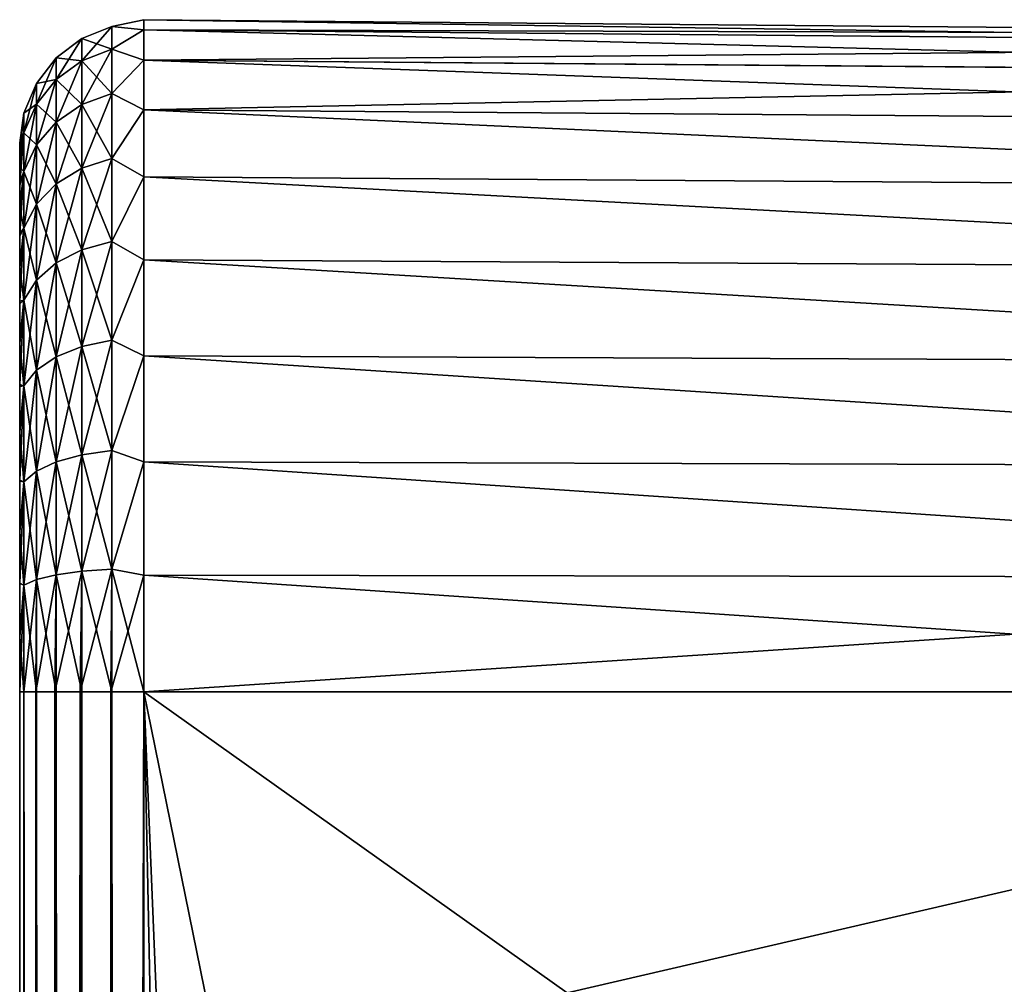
# Model space of a CAD drawing. Header units: metres. Extents: x 59 to 132, y -85 to 85.
# Tile 34 of 35: x 120 to 126, y 74 to 80. Entities that reach past the tile are written whole.
import ezdxf

# ---------------------------------------------------------------- set-up
doc = ezdxf.new("R2010")
doc.units = ezdxf.units.M
doc.layers.add('solid_21424500', color=7, linetype='CONTINUOUS')

msp = doc.modelspace()

# ---------------------------------------------------------------- linework, layer by layer
at = {"layer": 'solid_21424500'}
for points in [[(120.379295, 79.98307, 0.369086), (120.56192, 80.056808, 0.375918), (120.56192, 80.056808, -0.375918)], [(120.379303, 79.847427, 1.094688), (120.56192, 80.056808, 0.375918), (120.379295, 79.98307, 0.369086)], [(120.379295, 79.98307, -0.369086), (120.56192, 80.056808, -0.375918), (120.56192, 79.918655, -1.114953)], [(120.379295, 79.98307, 0.369086), (120.56192, 80.056808, -0.375918), (120.379295, 79.98307, -0.369086)], [(120.379303, 79.847427, 1.094688), (120.56192, 79.918655, 1.114953), (120.56192, 80.056808, 0.375918)], [(120.56192, 80.056808, -0.375918), (120.756546, 80.098122), (120.756546, 80.035843, -0.711723)], [(120.56192, 80.056808, 0.375918), (120.756546, 80.035843, 0.711723), (120.756546, 80.098122)], [(120.56192, 80.056808, -0.375918), (120.56192, 80.056808, 0.375918), (120.756546, 80.098122)], [(120.56192, 79.918655, -1.114953), (120.56192, 80.056808, -0.375918), (120.756546, 80.035843, -0.711723)], [(120.56192, 80.056808, 0.375918), (120.56192, 79.918655, 1.114953), (120.756546, 80.035843, 0.711723)], [(131.256332, 79.94558, -0.69598), (120.756546, 80.035843, -0.711723), (120.756546, 80.098122)], [(131.256546, 80.006485), (120.756546, 80.098122), (120.756546, 80.035843, 0.711723)], [(131.256546, 80.006485), (131.256332, 79.94558, -0.69598), (120.756546, 80.098122)], [(120.379295, 79.98307, -0.369086), (120.222267, 79.86451, -0.3581), (120.222267, 79.86451, 0.3581)], [(120.379295, 79.98307, -0.369086), (120.379303, 79.847427, -1.094688), (120.222267, 79.86451, -0.3581)], [(120.379295, 79.98307, 0.369086), (120.222267, 79.86451, 0.3581), (120.222267, 79.73291, 1.062104)], [(120.379295, 79.98307, 0.369086), (120.379295, 79.98307, -0.369086), (120.222267, 79.86451, 0.3581)], [(120.379303, 79.847427, 1.094688), (120.379295, 79.98307, 0.369086), (120.222267, 79.73291, 1.062104)], [(120.379295, 79.98307, -0.369086), (120.56192, 79.918655, -1.114953), (120.379303, 79.847427, -1.094688)], [(120.56192, 79.918655, -1.114953), (120.756546, 80.035843, -0.711723), (120.756546, 79.850937, -1.401732)], [(120.56192, 79.918655, 1.114953), (120.756546, 79.850937, 1.401732), (120.756546, 80.035843, 0.711723)], [(131.256332, 79.94558, -0.69598), (120.756546, 79.850937, -1.401732), (120.756546, 80.035843, -0.711723)], [(131.255768, 79.764915, 1.370188), (120.756546, 80.035843, 0.711723), (120.756546, 79.850937, 1.401732)], [(131.256332, 79.945633, 0.695678), (131.256546, 80.006485), (120.756546, 80.035843, 0.711723)], [(131.255768, 79.764915, 1.370188), (131.256332, 79.945633, 0.695678), (120.756546, 80.035843, 0.711723)], [(131.256332, 79.94558, -0.69598), (131.255768, 79.764771, -1.370587), (120.756546, 79.850937, -1.401732)], [(120.222267, 79.86451, -0.3581), (120.101669, 79.70932, -0.343719), (120.101669, 79.70932, 0.343719)], [(120.222267, 79.86451, -0.3581), (120.222267, 79.73291, -1.062104), (120.101669, 79.70932, -0.343719)], [(120.222267, 79.86451, 0.3581), (120.101669, 79.70932, 0.343719), (120.101669, 79.583, 1.019451)], [(120.222267, 79.86451, 0.3581), (120.222267, 79.86451, -0.3581), (120.101669, 79.70932, 0.343719)], [(120.222267, 79.73291, 1.062104), (120.222267, 79.86451, 0.3581), (120.101669, 79.583, 1.019451)], [(120.379303, 79.847427, -1.094688), (120.222267, 79.73291, -1.062104), (120.222267, 79.86451, -0.3581)], [(120.379303, 79.580772, 1.783012), (120.56192, 79.647057, 1.81602), (120.56192, 79.918655, 1.114953)], [(120.379303, 79.580772, 1.783012), (120.56192, 79.918655, 1.114953), (120.379303, 79.847427, 1.094688)], [(120.379303, 79.847427, -1.094688), (120.56192, 79.918655, -1.114953), (120.56192, 79.647057, -1.81602)], [(120.56192, 79.647057, -1.81602), (120.56192, 79.918655, -1.114953), (120.756546, 79.850937, -1.401732)], [(120.56192, 79.918655, 1.114953), (120.56192, 79.647057, 1.81602), (120.756546, 79.850937, 1.401732)], [(120.379303, 79.847427, -1.094688), (120.379303, 79.580772, -1.783012), (120.222267, 79.73291, -1.062104)], [(120.379303, 79.847427, 1.094688), (120.222267, 79.73291, 1.062104), (120.222267, 79.47419, 1.72994)], [(120.379303, 79.580772, 1.783012), (120.379303, 79.847427, 1.094688), (120.222267, 79.47419, 1.72994)], [(120.379303, 79.847427, -1.094688), (120.56192, 79.647057, -1.81602), (120.379303, 79.580772, -1.783012)], [(120.56192, 79.647057, -1.81602), (120.756546, 79.850937, -1.401732), (120.756546, 79.549057, -2.049092)], [(120.56192, 79.647057, 1.81602), (120.756546, 79.549057, 2.049092), (120.756546, 79.850937, 1.401732)], [(131.255768, 79.764771, -1.370587), (120.756546, 79.549057, -2.049092), (120.756546, 79.850937, -1.401732)], [(131.254883, 79.469856, 2.003036), (120.756546, 79.850937, 1.401732), (120.756546, 79.549057, 2.049092)], [(131.254883, 79.469856, 2.003036), (131.255768, 79.764915, 1.370188), (120.756546, 79.850937, 1.401732)], [(131.255768, 79.764771, -1.370587), (131.254883, 79.469673, -2.003352), (120.756546, 79.549057, -2.049092)], [(120.101669, 79.70932, -0.343719), (120.025841, 79.528198, -0.326936), (120.025841, 79.528198, 0.326936)], [(120.101669, 79.70932, -0.343719), (120.101669, 79.583, -1.019451), (120.025841, 79.528198, -0.326936)], [(120.101669, 79.70932, 0.343719), (120.025841, 79.528198, 0.326936), (120.025841, 79.408051, 0.969674)], [(120.101669, 79.70932, 0.343719), (120.101669, 79.70932, -0.343719), (120.025841, 79.528198, 0.326936)], [(120.101669, 79.583, 1.019451), (120.101669, 79.70932, 0.343719), (120.025841, 79.408051, 0.969674)], [(120.222267, 79.73291, -1.062104), (120.101669, 79.583, -1.019451), (120.101669, 79.70932, -0.343719)], [(120.222267, 79.73291, -1.062104), (120.222267, 79.47419, -1.72994), (120.101669, 79.583, -1.019451)], [(120.222267, 79.73291, 1.062104), (120.101669, 79.583, 1.019451), (120.101669, 79.334671, 1.660468)], [(120.222267, 79.47419, 1.72994), (120.222267, 79.73291, 1.062104), (120.101669, 79.334671, 1.660468)], [(120.379303, 79.580772, -1.783012), (120.222267, 79.47419, -1.72994), (120.222267, 79.73291, -1.062104)], [(120.379303, 79.192177, 2.410617), (120.56192, 79.251266, 2.455244), (120.56192, 79.647057, 1.81602)], [(120.379303, 79.192177, 2.410617), (120.56192, 79.647057, 1.81602), (120.379303, 79.580772, 1.783012)], [(120.379303, 79.580772, -1.783012), (120.56192, 79.647057, -1.81602), (120.56192, 79.251266, -2.455244)], [(120.56192, 79.251266, -2.455244), (120.56192, 79.647057, -1.81602), (120.756546, 79.549057, -2.049092)], [(120.56192, 79.647057, 1.81602), (120.56192, 79.251266, 2.455244), (120.756546, 79.549057, 2.049092)], [(120.101669, 79.583, -1.019451), (120.025841, 79.408051, -0.969674), (120.025841, 79.528198, -0.326936)], [(120.101669, 79.583, -1.019451), (120.101669, 79.334671, -1.660468), (120.025841, 79.408051, -0.969674)], [(120.101669, 79.583, 1.019451), (120.025841, 79.408051, 0.969674), (120.025841, 79.171844, 1.579392)], [(120.101669, 79.334671, 1.660468), (120.101669, 79.583, 1.019451), (120.025841, 79.171844, 1.579392)], [(120.222267, 79.47419, -1.72994), (120.101669, 79.334671, -1.660468), (120.101669, 79.583, -1.019451)], [(120.379303, 79.580772, -1.783012), (120.379303, 79.192177, -2.410617), (120.222267, 79.47419, -1.72994)], [(120.379303, 79.580772, 1.783012), (120.222267, 79.47419, 1.72994), (120.222267, 79.09716, 2.338864)], [(120.379303, 79.192177, 2.410617), (120.379303, 79.580772, 1.783012), (120.222267, 79.09716, 2.338864)], [(120.379303, 79.580772, -1.783012), (120.56192, 79.251266, -2.455244), (120.379303, 79.192177, -2.410617)], [(120.025841, 79.528198, -0.326936), (120, 79.330544, -0.341697), (120, 79.347672, -0.013452)], [(120.025841, 79.528198, -0.326936), (120.025841, 79.408051, -0.969674), (120, 79.330544, -0.341697)], [(120.025841, 79.528198, 0.326936), (120, 79.347672, -0.013452), (120, 79.333176, 0.314881)], [(120.025841, 79.528198, 0.326936), (120.025841, 79.528198, -0.326936), (120, 79.347672, -0.013452)], [(120.025841, 79.528198, 0.326936), (120, 79.333176, 0.314881), (120, 79.286743, 0.636982)], [(120.025841, 79.408051, 0.969674), (120.025841, 79.528198, 0.326936), (120, 79.286743, 0.636982)], [(120.56192, 79.251266, -2.455244), (120.756546, 79.549057, -2.049092), (120.756546, 79.139351, -2.634209)], [(120.56192, 79.251266, 2.455244), (120.756546, 79.139351, 2.634209), (120.756546, 79.549057, 2.049092)], [(131.253799, 79.069412, -2.575047), (120.756546, 79.139351, -2.634209), (120.756546, 79.549057, -2.049092)], [(131.254883, 79.469673, -2.003352), (131.253799, 79.069412, -2.575047), (120.756546, 79.549057, -2.049092)], [(131.253799, 79.069489, 2.574951), (120.756546, 79.549057, 2.049092), (120.756546, 79.139351, 2.634209)], [(131.253799, 79.069489, 2.574951), (131.254883, 79.469856, 2.003036), (120.756546, 79.549057, 2.049092)], [(120.222267, 79.47419, -1.72994), (120.222267, 79.09716, -2.338864), (120.101669, 79.334671, -1.660468)], [(120.222267, 79.47419, 1.72994), (120.101669, 79.334671, 1.660468), (120.101669, 78.972778, 2.244939)], [(120.222267, 79.09716, 2.338864), (120.222267, 79.47419, 1.72994), (120.101669, 78.972778, 2.244939)], [(120.379303, 79.192177, -2.410617), (120.222267, 79.09716, -2.338864), (120.222267, 79.47419, -1.72994)], [(120.025841, 79.408051, -0.969674), (120, 79.199699, -0.983362), (120, 79.281418, -0.663603)], [(120.025841, 79.408051, -0.969674), (120.025841, 79.171844, -1.579392), (120, 79.199699, -0.983362)], [(120.025841, 79.408051, -0.969674), (120, 79.281418, -0.663603), (120, 79.330544, -0.341697)], [(120.025841, 79.408051, 0.969674), (120, 79.286743, 0.636982), (120, 79.20787, 0.956933)], [(120.025841, 79.408051, 0.969674), (120, 79.20787, 0.956933), (120, 79.098877, 1.267323)], [(120.025841, 79.171844, 1.579392), (120.025841, 79.408051, 0.969674), (120, 79.098877, 1.267323)], [(120.101669, 79.334671, -1.660468), (120.025841, 79.171844, -1.579392), (120.025841, 79.408051, -0.969674)], [(120, 79.333176, 0.314881), (120, 79.347672, -0.013452), (120, 79.330544, -0.341697)], [(120, 79.286743, 0.636982), (120, 79.333176, 0.314881), (120, 79.330544, -0.341697)], [(120, 79.286743, 0.636982), (120, 79.330544, -0.341697), (120, 79.281418, -0.663603)], [(120.101669, 79.334671, -1.660468), (120.101669, 78.972778, -2.244939), (120.025841, 79.171844, -1.579392)], [(120.101669, 79.334671, 1.660468), (120.025841, 79.171844, 1.579392), (120.025841, 78.827629, 2.135325)], [(120.101669, 78.972778, 2.244939), (120.101669, 79.334671, 1.660468), (120.025841, 78.827629, 2.135325)], [(120.222267, 79.09716, -2.338864), (120.101669, 78.972778, -2.244939), (120.101669, 79.334671, -1.660468)], [(120, 79.20787, 0.956933), (120, 79.286743, 0.636982), (120, 79.281418, -0.663603)], [(120, 79.20787, 0.956933), (120, 79.281418, -0.663603), (120, 79.199699, -0.983362)], [(120, 79.098877, 1.267323), (120, 79.20787, 0.956933), (120, 79.199699, -0.983362)], [(120.379303, 78.69487, 2.956132), (120.561928, 78.744759, 3.010858), (120.56192, 79.251266, 2.455244)], [(120.379303, 78.69487, 2.956132), (120.56192, 79.251266, 2.455244), (120.379303, 79.192177, 2.410617)], [(120.379303, 79.192177, -2.410617), (120.56192, 79.251266, -2.455244), (120.561928, 78.744759, -3.010858)], [(120.561928, 78.744759, -3.010858), (120.56192, 79.251266, -2.455244), (120.756546, 79.139351, -2.634209)], [(120.56192, 79.251266, 2.455244), (120.561928, 78.744759, 3.010858), (120.756546, 79.139351, 2.634209)], [(120, 79.098877, 1.267323), (120, 79.199699, -0.983362), (120, 79.088142, -1.293052)], [(120.025841, 79.171844, -1.579392), (120, 79.088142, -1.293052), (120, 79.199699, -0.983362)], [(120.025841, 79.171844, -1.579392), (120, 78.94838, -1.586286), (120, 79.088142, -1.293052)], [(120.025841, 79.171844, -1.579392), (120.025841, 78.827629, -2.135325), (120, 78.94838, -1.586286)], [(120.025841, 79.171844, 1.579392), (120, 79.098877, 1.267323), (120, 78.961075, 1.562281)], [(120.025841, 79.171844, 1.579392), (120, 78.961075, 1.562281), (120, 78.793144, 1.845487)], [(120.025841, 78.827629, 2.135325), (120.025841, 79.171844, 1.579392), (120, 78.793144, 1.845487)], [(120.101669, 78.972778, -2.244939), (120.025841, 78.827629, -2.135325), (120.025841, 79.171844, -1.579392)], [(120.379303, 79.192177, -2.410617), (120.379303, 78.69487, -2.956132), (120.222267, 79.09716, -2.338864)], [(120.379303, 79.192177, 2.410617), (120.222267, 79.09716, 2.338864), (120.222267, 78.614655, 2.868142)], [(120.379303, 78.69487, 2.956132), (120.379303, 79.192177, 2.410617), (120.222267, 78.614655, 2.868142)], [(120.379303, 79.192177, -2.410617), (120.561928, 78.744759, -3.010858), (120.379303, 78.69487, -2.956132)], [(120, 78.961075, 1.562281), (120, 79.098877, 1.267323), (120, 79.088142, -1.293052)], [(120, 78.961075, 1.562281), (120, 79.088142, -1.293052), (120, 78.94838, -1.586286)], [(120.222267, 79.09716, -2.338864), (120.222267, 78.614655, -2.868142), (120.101669, 78.972778, -2.244939)], [(120.222267, 79.09716, 2.338864), (120.101669, 78.972778, 2.244939), (120.101677, 78.509659, 2.752961)], [(120.222267, 78.614655, 2.868142), (120.222267, 79.09716, 2.338864), (120.101677, 78.509659, 2.752961)], [(120.379303, 78.69487, -2.956132), (120.222267, 78.614655, -2.868142), (120.222267, 79.09716, -2.338864)], [(120.561928, 78.744759, -3.010858), (120.756546, 79.139351, -2.634209), (120.756546, 78.634232, -3.139335)], [(120.561928, 78.744759, 3.010858), (120.756546, 78.634232, 3.139335), (120.756546, 79.139351, 2.634209)], [(131.252655, 78.575859, -3.068738), (120.756546, 78.634232, -3.139335), (120.756546, 79.139351, -2.634209)], [(131.253799, 79.069412, -2.575047), (131.252655, 78.575859, -3.068738), (120.756546, 79.139351, -2.634209)], [(131.252655, 78.575829, 3.068769), (120.756546, 79.139351, 2.634209), (120.756546, 78.634232, 3.139335)], [(131.252655, 78.575829, 3.068769), (131.253799, 79.069489, 2.574951), (120.756546, 79.139351, 2.634209)], [(120, 78.793144, 1.845487), (120, 78.961075, 1.562281), (120, 78.94838, -1.586286)], [(120.101669, 78.972778, -2.244939), (120.101677, 78.509659, -2.752961), (120.025841, 78.827629, -2.135325)], [(120.101669, 78.972778, 2.244939), (120.025841, 78.827629, 2.135325), (120.025841, 78.387115, 2.618542)], [(120.101677, 78.509659, 2.752961), (120.101669, 78.972778, 2.244939), (120.025841, 78.387115, 2.618542)], [(120.222267, 78.614655, -2.868142), (120.101677, 78.509659, -2.752961), (120.101669, 78.972778, -2.244939)], [(120, 78.793144, 1.845487), (120, 78.94838, -1.586286), (120, 78.7789, -1.866874)], [(120.025841, 78.827629, -2.135325), (120, 78.7789, -1.866874), (120, 78.94838, -1.586286)], [(120.025841, 78.827629, -2.135325), (120, 78.584129, -2.128826), (120, 78.7789, -1.866874)], [(120.025841, 78.827629, -2.135325), (120.025841, 78.387115, -2.618542), (120, 78.584129, -2.128826)], [(120.025841, 78.827629, 2.135325), (120, 78.793144, 1.845487), (120, 78.59919, 2.110478)], [(120.025841, 78.827629, 2.135325), (120, 78.59919, 2.110478), (120, 78.381058, 2.353385)], [(120.025841, 78.387115, 2.618542), (120.025841, 78.827629, 2.135325), (120, 78.381058, 2.353385)], [(120, 78.59919, 2.110478), (120, 78.793144, 1.845487), (120, 78.7789, -1.866874)], [(120.101677, 78.509659, -2.752961), (120.025841, 78.387115, -2.618542), (120.025841, 78.827629, -2.135325)], [(120, 78.59919, 2.110478), (120, 78.7789, -1.866874), (120, 78.584129, -2.128826)], [(120.379303, 78.105797, 3.40098), (120.561928, 78.144783, 3.46394), (120.561928, 78.744759, 3.010858)], [(120.379303, 78.105797, 3.40098), (120.561928, 78.744759, 3.010858), (120.379303, 78.69487, 2.956132)], [(120.379303, 78.69487, -2.956132), (120.561928, 78.744759, -3.010858), (120.561928, 78.144783, -3.46394)], [(120.561928, 78.144783, -3.46394), (120.561928, 78.744759, -3.010858), (120.756546, 78.634232, -3.139335)], [(120.561928, 78.744759, 3.010858), (120.561928, 78.144783, 3.46394), (120.756546, 78.634232, 3.139335)], [(120.379303, 78.69487, -2.956132), (120.379303, 78.105797, -3.40098), (120.222267, 78.614655, -2.868142)], [(120.379303, 78.69487, 2.956132), (120.222267, 78.614655, 2.868142), (120.222267, 78.043121, 3.299748)], [(120.379303, 78.105797, 3.40098), (120.379303, 78.69487, 2.956132), (120.222267, 78.043121, 3.299748)], [(120.379303, 78.69487, -2.956132), (120.561928, 78.144783, -3.46394), (120.379303, 78.105797, -3.40098)], [(120.222267, 78.614655, -2.868142), (120.222267, 78.043121, -3.299748), (120.101677, 78.509659, -2.752961)], [(120.222267, 78.614655, 2.868142), (120.101677, 78.509659, 2.752961), (120.101677, 77.961067, 3.167234)], [(120.222267, 78.043121, 3.299748), (120.222267, 78.614655, 2.868142), (120.101677, 77.961067, 3.167234)], [(120.379303, 78.105797, -3.40098), (120.222267, 78.043121, -3.299748), (120.222267, 78.614655, -2.868142)], [(120.561928, 78.144783, -3.46394), (120.756546, 78.634232, -3.139335), (120.756546, 78.049011, -3.549102)], [(120.561928, 78.144783, 3.46394), (120.756546, 78.049011, 3.549102), (120.756546, 78.634232, 3.139335)], [(131.251572, 78.003845, -3.469424), (120.756546, 78.049011, -3.549102), (120.756546, 78.634232, -3.139335)], [(131.252655, 78.575859, -3.068738), (131.251572, 78.003845, -3.469424), (120.756546, 78.634232, -3.139335)], [(131.251572, 78.003761, 3.469471), (120.756546, 78.634232, 3.139335), (120.756546, 78.049011, 3.549102)], [(131.251572, 78.003761, 3.469471), (131.252655, 78.575829, 3.068769), (120.756546, 78.634232, 3.139335)], [(120, 78.381058, 2.353385), (120, 78.59919, 2.110478), (120, 78.584129, -2.128826)], [(120, 78.381058, 2.353385), (120, 78.584129, -2.128826), (120, 78.366249, -2.368454)], [(120.025841, 78.387115, -2.618542), (120, 78.366249, -2.368454), (120, 78.584129, -2.128826)], [(120.101677, 78.509659, -2.752961), (120.101677, 77.961067, -3.167234), (120.025841, 78.387115, -2.618542)], [(120.101677, 78.509659, 2.752961), (120.025841, 78.387115, 2.618542), (120.025841, 77.865318, 3.012587)], [(120.101677, 77.961067, 3.167234), (120.101677, 78.509659, 2.752961), (120.025841, 77.865318, 3.012587)], [(120.222267, 78.043121, -3.299748), (120.101677, 77.961067, -3.167234), (120.101677, 78.509659, -2.752961)], [(120.025841, 78.387115, -2.618542), (120, 78.123489, -2.588242), (120, 78.366249, -2.368454)], [(120.025841, 78.387115, -2.618542), (120.025841, 77.865318, -3.012587), (120, 78.123489, -2.588242)], [(120.025841, 78.387115, 2.618542), (120, 78.381058, 2.353385), (120, 78.1371, 2.576862)], [(120.025841, 78.387115, 2.618542), (120, 78.1371, 2.576862), (120, 77.873451, 2.774951)], [(120.025841, 77.865318, 3.012587), (120.025841, 78.387115, 2.618542), (120, 77.873451, 2.774951)], [(120, 78.1371, 2.576862), (120, 78.381058, 2.353385), (120, 78.366249, -2.368454)], [(120, 78.1371, 2.576862), (120, 78.366249, -2.368454), (120, 78.123489, -2.588242)], [(120.101677, 77.961067, -3.167234), (120.025841, 77.865318, -3.012587), (120.025841, 78.387115, -2.618542)], [(120, 77.873451, 2.774951), (120, 78.1371, 2.576862), (120, 78.123489, -2.588242)], [(120, 77.873451, 2.774951), (120, 78.123489, -2.588242), (120, 77.861595, -2.782927)], [(120.025841, 77.865318, -3.012587), (120, 77.861595, -2.782927), (120, 78.123489, -2.588242)], [(120.379303, 77.445015, 3.730011), (120.561928, 77.471764, 3.799062), (120.561928, 78.144783, 3.46394)], [(120.379303, 77.445015, 3.730011), (120.561928, 78.144783, 3.46394), (120.379303, 78.105797, 3.40098)], [(120.379303, 78.105797, -3.40098), (120.561928, 78.144783, -3.46394), (120.561928, 77.471764, -3.799062)], [(120.561928, 77.471764, -3.799062), (120.561928, 78.144783, -3.46394), (120.756546, 78.049011, -3.549102)], [(120.561928, 78.144783, 3.46394), (120.561928, 77.471764, 3.799062), (120.756546, 78.049011, 3.549102)], [(120.379303, 78.105797, -3.40098), (120.379303, 77.445015, -3.730011), (120.222267, 78.043121, -3.299748)], [(120.379303, 78.105797, 3.40098), (120.222267, 78.043121, 3.299748), (120.222267, 77.402, 3.618985)], [(120.379303, 77.445015, 3.730011), (120.379303, 78.105797, 3.40098), (120.222267, 77.402, 3.618985)], [(120.379303, 78.105797, -3.40098), (120.561928, 77.471764, -3.799062), (120.379303, 77.445015, -3.730011)], [(120.222267, 78.043121, -3.299748), (120.222267, 77.402, -3.618985), (120.101677, 77.961067, -3.167234)], [(120.222267, 78.043121, 3.299748), (120.101677, 77.961067, 3.167234), (120.101677, 77.345703, 3.473651)], [(120.222267, 77.402, 3.618985), (120.222267, 78.043121, 3.299748), (120.101677, 77.345703, 3.473651)], [(120.379303, 77.445015, -3.730011), (120.222267, 77.402, -3.618985), (120.222267, 78.043121, -3.299748)], [(120.561928, 77.471764, -3.799062), (120.756546, 78.049011, -3.549102), (120.756546, 77.401497, -3.851025)], [(120.561928, 77.471764, 3.799062), (120.756546, 77.401497, 3.851025), (120.756546, 78.049011, 3.549102)], [(131.250687, 77.370651, -3.764794), (120.756546, 77.401497, -3.851025), (120.756546, 78.049011, -3.549102)], [(131.251572, 78.003845, -3.469424), (131.250687, 77.370651, -3.764794), (120.756546, 78.049011, -3.549102)], [(131.250687, 77.370651, 3.764794), (120.756546, 78.049011, 3.549102), (120.756546, 77.401497, 3.851025)], [(131.250687, 77.370651, 3.764794), (131.251572, 78.003761, 3.469471), (120.756546, 78.049011, 3.549102)], [(120.101677, 77.961067, -3.167234), (120.101677, 77.345703, -3.473651), (120.025841, 77.865318, -3.012587)], [(120.101677, 77.961067, 3.167234), (120.025841, 77.865318, 3.012587), (120.025841, 77.279991, 3.304043)], [(120.101677, 77.345703, 3.473651), (120.101677, 77.961067, 3.167234), (120.025841, 77.279991, 3.304043)], [(120.222267, 77.402, -3.618985), (120.101677, 77.345703, -3.473651), (120.101677, 77.961067, -3.167234)], [(120, 77.591705, 2.944967), (120, 77.873451, 2.774951), (120, 77.861595, -2.782927)], [(120.025841, 77.865318, 3.012587), (120, 77.873451, 2.774951), (120, 77.591705, 2.944967)], [(120.025841, 77.865318, -3.012587), (120, 77.582138, -2.950227), (120, 77.861595, -2.782927)], [(120.025841, 77.865318, -3.012587), (120.025841, 77.279991, -3.304043), (120, 77.582138, -2.950227)], [(120.025841, 77.865318, 3.012587), (120, 77.591705, 2.944967), (120, 77.290459, 3.088757)], [(120.025841, 77.279991, 3.304043), (120.025841, 77.865318, 3.012587), (120, 77.290459, 3.088757)], [(120, 77.591705, 2.944967), (120, 77.861595, -2.782927), (120, 77.582138, -2.950227)], [(120.101677, 77.345703, -3.473651), (120.025841, 77.279991, -3.304043), (120.025841, 77.865318, -3.012587)], [(120, 77.290459, 3.088757), (120, 77.591705, 2.944967), (120, 77.582138, -2.950227)], [(120, 77.290459, 3.088757), (120, 77.582138, -2.950227), (120, 77.283775, -3.091736)], [(120.025841, 77.279991, -3.304043), (120, 77.283775, -3.091736), (120, 77.582138, -2.950227)], [(120.379303, 76.735023, 3.93202), (120.561928, 76.748627, 4.004812), (120.561928, 77.471764, 3.799062)], [(120.379303, 76.735023, 3.93202), (120.561928, 77.471764, 3.799062), (120.379303, 77.445015, 3.730011)], [(120.379303, 77.445015, -3.730011), (120.561928, 77.471764, -3.799062), (120.561928, 76.748627, -4.004812)], [(120.561928, 76.748627, -4.004812), (120.561928, 77.471764, -3.799062), (120.756546, 77.401497, -3.851025)], [(120.561928, 77.471764, 3.799062), (120.561928, 76.748627, 4.004812), (120.756546, 77.401497, 3.851025)], [(120.222267, 77.402, -3.618985), (120.222267, 76.713142, -3.814982), (120.101677, 77.345703, -3.473651)], [(120.222267, 77.402, 3.618985), (120.101677, 77.345703, 3.473651), (120.101677, 76.684502, 3.661777)], [(120.222267, 76.713142, 3.814982), (120.222267, 77.402, 3.618985), (120.101677, 76.684502, 3.661777)], [(120.379303, 77.445015, -3.730011), (120.379303, 76.735023, -3.93202), (120.222267, 77.402, -3.618985)], [(120.379303, 77.445015, 3.730011), (120.222267, 77.402, 3.618985), (120.222267, 76.713142, 3.814982)], [(120.379303, 76.735023, 3.93202), (120.379303, 77.445015, 3.730011), (120.222267, 76.713142, 3.814982)], [(120.379303, 76.735023, -3.93202), (120.222267, 76.713142, -3.814982), (120.222267, 77.402, -3.618985)], [(120.379303, 77.445015, -3.730011), (120.561928, 76.748627, -4.004812), (120.379303, 76.735023, -3.93202)], [(120.561928, 76.748627, -4.004812), (120.756546, 77.401497, -3.851025), (120.756546, 76.711487, -4.035886)], [(120.561928, 76.748627, 4.004812), (120.756546, 76.711487, 4.035886), (120.756546, 77.401497, 3.851025)], [(131.250122, 76.695831, -3.945658), (120.756546, 76.711487, -4.035886), (120.756546, 77.401497, -3.851025)], [(131.250687, 77.370651, -3.764794), (131.250122, 76.695831, -3.945658), (120.756546, 77.401497, -3.851025)], [(131.250122, 76.695877, 3.94565), (120.756546, 77.401497, 3.851025), (120.756546, 76.711487, 4.035886)], [(131.250122, 76.695877, 3.94565), (131.250687, 77.370651, 3.764794), (120.756546, 77.401497, 3.851025)], [(120.101677, 77.345703, -3.473651), (120.101677, 76.684502, -3.661777), (120.025841, 77.279991, -3.304043)], [(120.101677, 77.345703, 3.473651), (120.025841, 77.279991, 3.304043), (120.025841, 76.651085, 3.482983)], [(120.101677, 76.684502, 3.661777), (120.101677, 77.345703, 3.473651), (120.025841, 76.651085, 3.482983)], [(120.222267, 76.713142, -3.814982), (120.101677, 76.684502, -3.661777), (120.101677, 77.345703, -3.473651)], [(120, 76.978966, 3.20181), (120, 77.290459, 3.088757), (120, 77.283775, -3.091736)], [(120.025841, 77.279991, 3.304043), (120, 77.290459, 3.088757), (120, 76.978966, 3.20181)], [(120, 76.978966, 3.20181), (120, 77.283775, -3.091736), (120, 76.974846, -3.203093)], [(120.025841, 77.279991, -3.304043), (120, 76.974846, -3.203093), (120, 77.283775, -3.091736)], [(120.025841, 77.279991, -3.304043), (120.025841, 76.651085, -3.482983), (120, 76.974846, -3.203093)], [(120.025841, 77.279991, 3.304043), (120, 76.978966, 3.20181), (120, 76.66172, 3.281906)], [(120.025841, 76.651085, 3.482983), (120.025841, 77.279991, 3.304043), (120, 76.66172, 3.281906)], [(120.101677, 76.684502, -3.661777), (120.025841, 76.651085, -3.482983), (120.025841, 77.279991, -3.304043)], [(120, 76.66172, 3.281906), (120, 76.978966, 3.20181), (120, 76.974846, -3.203093)], [(120, 76.66172, 3.281906), (120, 76.974846, -3.203093), (120, 76.659409, -3.282156)], [(120.025841, 76.651085, -3.482983), (120, 76.659409, -3.282156), (120, 76.974846, -3.203093)], [(120.561928, 76.748627, 4.004812), (120.369392, 76, 3.994397), (120.554634, 76, 4.072257)], [(120.379303, 76.735023, 3.93202), (120.369392, 76, 3.994397), (120.561928, 76.748627, 4.004812)], [(120.379303, 76.735023, -3.93202), (120.561928, 76.748627, -4.004812), (120.561913, 76, -4.074182)], [(120.561928, 76.748627, 4.004812), (120.554634, 76, 4.072257), (120.756546, 76.711487, 4.035886)], [(120.561913, 76, -4.074182), (120.561928, 76.748627, -4.004812), (120.756546, 76, -4.09812)], [(120.561928, 76.748627, -4.004812), (120.756546, 76.711487, -4.035886), (120.756546, 76, -4.09812)], [(120.101677, 76.684502, 3.661777), (120.025185, 76, 3.540885), (120.098099, 76, 3.71899)], [(120.101677, 76.684502, 3.661777), (120.025841, 76.651085, 3.482983), (120.025185, 76, 3.540885)], [(120.101677, 76.684502, -3.661777), (120.1017, 76, -3.725253), (120.025841, 76.651085, -3.482983)], [(120.222267, 76.713142, 3.814982), (120.098099, 76, 3.71899), (120.213631, 76, 3.872367)], [(120.222267, 76.713142, 3.814982), (120.101677, 76.684502, 3.661777), (120.098099, 76, 3.71899)], [(120.222267, 76.713142, -3.814982), (120.222366, 76, -3.881164), (120.101677, 76.684502, -3.661777)], [(120.222366, 76, -3.881164), (120.1017, 76, -3.725253), (120.101677, 76.684502, -3.661777)], [(120.379303, 76.735023, 3.93202), (120.213631, 76, 3.872367), (120.369392, 76, 3.994397)], [(120.379303, 76.735023, 3.93202), (120.222267, 76.713142, 3.814982), (120.213631, 76, 3.872367)], [(120.379303, 76.735023, -3.93202), (120.379341, 76, -4.000154), (120.222267, 76.713142, -3.814982)], [(120.379341, 76, -4.000154), (120.222366, 76, -3.881164), (120.222267, 76.713142, -3.814982)], [(120.379341, 76, -4.000154), (120.379303, 76.735023, -3.93202), (120.561913, 76, -4.074182)], [(120.756546, 76.711487, 4.035886), (120.554634, 76, 4.072257), (120.756546, 76, 4.09812)], [(131.250122, 76.695877, 3.94565), (120.756546, 76.711487, 4.035886), (120.756546, 76, 4.09812)], [(131.249908, 76, -4.006546), (120.756546, 76, -4.09812), (120.756546, 76.711487, -4.035886)], [(131.250122, 76.695831, -3.945658), (131.249908, 76, -4.006546), (120.756546, 76.711487, -4.035886)], [(131.249908, 76, 4.006546), (131.250122, 76.695877, 3.94565), (120.756546, 76, 4.09812)], [(120, 76.335411, 3.33068), (120, 76.66172, 3.281906), (120, 76.659409, -3.282156)], [(120.025841, 76.651085, 3.482983), (120, 76.66172, 3.281906), (120, 76.335411, 3.33068)], [(120, 76.335411, 3.33068), (120, 76.659409, -3.282156), (120, 76.334465, -3.330502)], [(120.025841, 76.651085, -3.482983), (120, 76.334465, -3.330502), (120, 76.659409, -3.282156)], [(120.025841, 76.651085, -3.482983), (120.025848, 76, -3.543358), (120, 76.334465, -3.330502)], [(120.025841, 76.651085, 3.482983), (120, 76.335411, 3.33068), (120, 75.999992, 3.348149)], [(120.025841, 76.651085, 3.482983), (120, 75.999992, 3.348149), (120.025185, 76, 3.540885)], [(120.1017, 76, -3.725253), (120.025848, 76, -3.543358), (120.025841, 76.651085, -3.482983)], [(120, 76.335411, 3.33068), (120, 76.334465, -3.330502), (120, 75.999992, -3.348149)], [(120, 75.999992, 3.348149), (120, 76.335411, 3.33068), (120, 75.999992, -3.348149)], [(120.025848, 76, -3.543358), (120, 75.999992, -3.348149), (120, 76.334465, -3.330502)], [(120.025848, 76, -3.543358), (120, 25.086514, -3.348149), (120, 75.999992, -3.348149)], [(120.005722, 25.035318, -3.440618), (120, 25.086514, -3.348149), (120.025848, 76, -3.543358)], [(120.024796, 24.979479, 3.539392), (120.025185, 76, 3.540885), (120, 75.999992, 3.348149)], [(120, 75.999992, 3.348149), (120, 25.124241, 2.976548), (120, 25.08647, 3.348149)], [(120.00631, 25.034285, 3.445217), (120, 75.999992, 3.348149), (120, 25.08647, 3.348149)], [(120, 75.999992, 3.348149), (120, 25.156132, 2.604396), (120, 25.124241, 2.976548)], [(120, 75.999992, 3.348149), (120, 25.257042, 0.000121), (120, 25.156132, 2.604396)], [(120, 75.999992, 3.348149), (120, 25.156199, -2.604157), (120, 25.257042, 0.000121)], [(120, 75.999992, 3.348149), (120, 25.12429, -2.976429), (120, 25.156199, -2.604157)], [(120, 75.999992, 3.348149), (120, 25.086514, -3.348149), (120, 25.12429, -2.976429)], [(120, 75.999992, 3.348149), (120, 75.999992, -3.348149), (120, 25.086514, -3.348149)], [(120.00631, 25.034285, 3.445217), (120.024796, 24.979479, 3.539392), (120, 75.999992, 3.348149)], [(120.022743, 24.9821, -3.531448), (120.005722, 25.035318, -3.440618), (120.025848, 76, -3.543358)], [(120.05072, 24.926855, -3.619276), (120.022743, 24.9821, -3.531448), (120.025848, 76, -3.543358)], [(120.024796, 24.979479, 3.539392), (120.054688, 24.921923, 3.629284), (120.025185, 76, 3.540885)], [(120.095612, 24.859114, 3.714584), (120.098099, 76, 3.71899), (120.025185, 76, 3.540885)], [(120.054688, 24.921923, 3.629284), (120.095612, 24.859114, 3.714584), (120.025185, 76, 3.540885)], [(120.05072, 24.926855, -3.619276), (120.025848, 76, -3.543358), (120.1017, 76, -3.725253)], [(120.089333, 24.868744, -3.703137), (120.05072, 24.926855, -3.619276), (120.1017, 76, -3.725253)], [(120.138695, 24.805227, -3.782671), (120.089333, 24.868744, -3.703137), (120.1017, 76, -3.725253)], [(120.095612, 24.859114, 3.714584), (120.145645, 24.795698, 3.792279), (120.098099, 76, 3.71899)], [(120.201065, 24.738495, 3.859198), (120.213631, 76, 3.872367), (120.098099, 76, 3.71899)], [(120.145645, 24.795698, 3.792279), (120.201065, 24.738495, 3.859198), (120.098099, 76, 3.71899)], [(120.138695, 24.805227, -3.782671), (120.1017, 76, -3.725253), (120.222366, 76, -3.881164)], [(120.196739, 24.74194, -3.854514), (120.138695, 24.805227, -3.782671), (120.222366, 76, -3.881164)], [(120.259911, 24.685642, -3.915875), (120.196739, 24.74194, -3.854514), (120.222366, 76, -3.881164)], [(120.201065, 24.738495, 3.859198), (120.259216, 24.686293, 3.915277), (120.213631, 76, 3.872367)], [(120.320816, 24.639103, 3.963209), (120.369392, 76, 3.994397), (120.213631, 76, 3.872367)], [(120.259216, 24.686293, 3.915277), (120.320816, 24.639103, 3.963209), (120.213631, 76, 3.872367)], [(120.259911, 24.685642, -3.915875), (120.222366, 76, -3.881164), (120.379341, 76, -4.000154)], [(120.324715, 24.637541, -3.965913), (120.259911, 24.685642, -3.915875), (120.379341, 76, -4.000154)], [(120.320816, 24.639103, 3.963209), (120.38707, 24.597652, 4.00449), (120.369392, 76, 3.994397)], [(120.390854, 24.595108, -4.006565), (120.324715, 24.637541, -3.965913), (120.379341, 76, -4.000154)], [(120.52829, 24.532082, 4.06463), (120.554634, 76, 4.072257), (120.369392, 76, 3.994397)], [(120.456268, 24.561361, 4.038236), (120.52829, 24.532082, 4.06463), (120.369392, 76, 3.994397)], [(120.38707, 24.597652, 4.00449), (120.456268, 24.561361, 4.038236), (120.369392, 76, 3.994397)], [(120.390854, 24.595108, -4.006565), (120.379341, 76, -4.000154), (120.561913, 76, -4.074182)], [(120.459435, 24.559505, -4.039575), (120.390854, 24.595108, -4.006565), (120.561913, 76, -4.074182)], [(120.531723, 24.531698, -4.065682), (120.459435, 24.559505, -4.039575), (120.561913, 76, -4.074182)], [(120.52829, 24.532082, 4.06463), (120.60305, 24.511118, 4.083611), (120.554634, 76, 4.072257)], [(120.606041, 24.511253, -4.084202), (120.531723, 24.531698, -4.065682), (120.561913, 76, -4.074182)], [(120.756546, 24.489035, 4.09812), (120.756546, 76, 4.09812), (120.554634, 76, 4.072257)], [(120.679413, 24.497768, 4.09482), (120.756546, 24.489035, 4.09812), (120.554634, 76, 4.072257)], [(120.60305, 24.511118, 4.083611), (120.679413, 24.497768, 4.09482), (120.554634, 76, 4.072257)], [(120.606041, 24.511253, -4.084202), (120.561913, 76, -4.074182), (120.756546, 76, -4.09812)], [(120.681244, 24.498024, -4.094991), (120.606041, 24.511253, -4.084202), (120.756546, 76, -4.09812)], [(120.681244, 24.498024, -4.094991), (120.756546, 76, -4.09812), (120.756546, 24.48908, -4.09812)], [(123.335236, 74.164383, 4.075616), (120.756546, 76, 4.09812), (120.756546, 24.489035, 4.09812)], [(123.335236, 74.164383, 4.075616), (131.249908, 76, 4.006546), (120.756546, 76, 4.09812)], [(131.249908, 24.427891, -4.006546), (120.756546, 76, -4.09812), (131.249908, 76, -4.006546)], [(122.866264, 24.486567, -4.079709), (120.756546, 76, -4.09812), (131.249908, 24.427891, -4.006546)], [(121.814484, 24.489239, -4.088888), (120.756546, 24.48908, -4.09812), (120.756546, 76, -4.09812)], [(122.866264, 24.486567, -4.079709), (121.814484, 24.489239, -4.088888), (120.756546, 76, -4.09812)], [(121.81543, 24.489191, 4.08888), (122.868362, 24.486538, 4.07969), (131.249908, 76, 4.006546)], [(126.699127, 63.59798, 4.04626), (121.81543, 24.489191, 4.08888), (131.249908, 76, 4.006546)], [(122.868362, 24.486538, 4.07969), (131.249908, 24.427891, 4.006546), (131.249908, 76, 4.006546)], [(123.335236, 74.164383, 4.075616), (126.834091, 74.164383, 4.045082), (131.249908, 76, 4.006546)]]:
    msp.add_3dface(points, dxfattribs=at)

doc.saveas('drawing.dxf')
